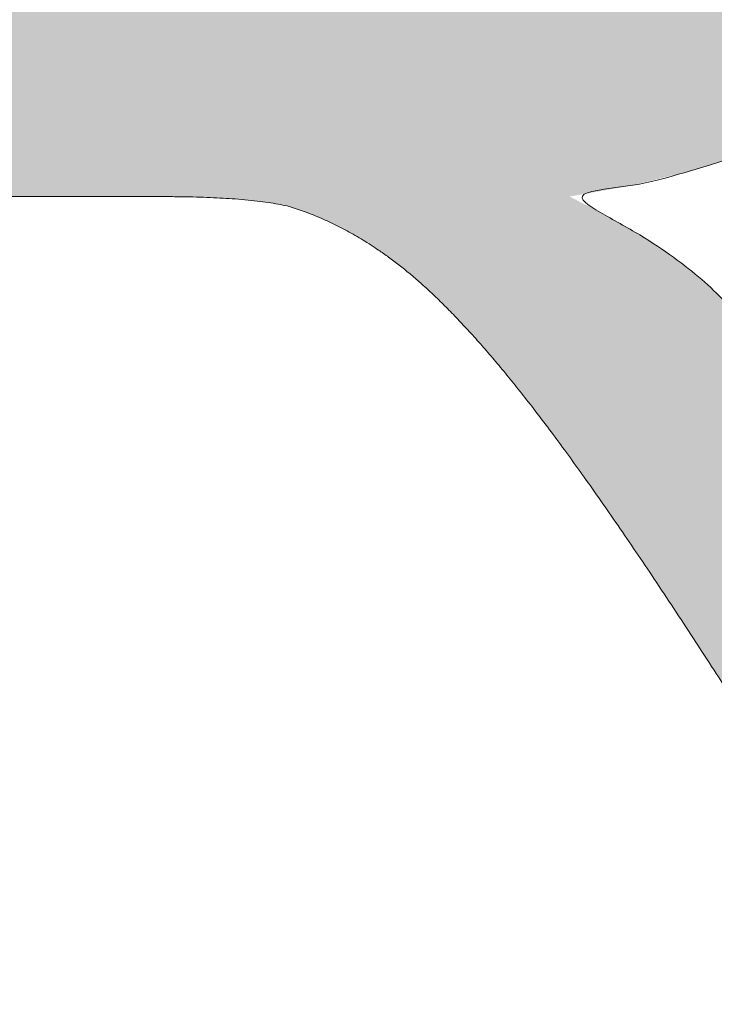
# Model space of a CAD drawing. Header units: inches. Extents: x -490 to -273, y -225 to 16.
# Tile 12 of 67: x -421.926 to -420.954, y 5.366 to 6.745. Entities that reach past the tile are written whole.
import ezdxf

# ---------------------------------------------------------------- set-up
doc = ezdxf.new("R2010")
doc.units = ezdxf.units.IN
doc.header["$LTSCALE"] = 32
doc.header["$MEASUREMENT"] = 0
doc.linetypes.add('Dash Style-1', pattern=[0.083328, 0.041656, -0.041672])
for name, color, linetype, lineweight in [('Black', 7, 'Continuous', 18), ('DashLine', 7, 'Dash Style-1', 13), ('DashLineFill', 7, 'Dash Style-1', 13), ('Drawing', 7, 'Continuous', 18), ('Metal-DeskStructure', 7, 'Continuous', 13), ('None', 7, 'Continuous', 18), ('SolidLine', 7, 'Continuous', 15), ('Wood_1-H', 7, 'Continuous', 13)]:
    doc.layers.add(name, color=color, linetype=linetype, lineweight=lineweight)
pattern_1 = [(45, (0, 0), (-1.61301565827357, 1.935715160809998), []), (45, (-1.0608, 1.0608), (-0.4723460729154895, 0.4167612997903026), [])]

# ---------------------------------------------------------------- blocks, each defined once
blk = doc.blocks.new('1BRPFY-Leg_Plate (2D)')
at = {"layer": 'DashLineFill', "linetype": 'Continuous', "lineweight": 13}
h = blk.add_hatch(dxfattribs=at)
h.set_pattern_fill('Steel', color=253, style=0, pattern_type=2)
h.set_pattern_definition(pattern_1)
edge = h.paths.add_edge_path()
edge.add_arc((-1.704724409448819, -1.704724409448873), 0.125984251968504, 179.9999999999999, 269.9999999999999)
edge.add_line((-1.704724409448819, -1.830708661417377), (1.704724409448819, -1.830708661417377))
edge.add_arc((1.704724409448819, -1.704724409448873), 0.125984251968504, 270.0000000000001, 360.0000000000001)
edge.add_line((1.830708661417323, -1.704724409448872), (1.830708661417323, 1.704724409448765))
edge.add_arc((1.704724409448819, 1.704724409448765), 0.1259842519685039, 0, 90)
edge.add_line((1.704724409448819, 1.830708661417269), (-1.704724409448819, 1.830708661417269))
edge.add_arc((-1.704724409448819, 1.704724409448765), 0.1259842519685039, 90, 180)
edge.add_line((-1.830708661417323, 1.704724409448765), (-1.830708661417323, -1.704724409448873))
at = {"layer": 'SolidLine', "flags": 128}
blk.add_lwpolyline([(-0.7086614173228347, -0.5019685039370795), (-0.6884019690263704, -0.5029637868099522), (-0.668337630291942, -0.5059400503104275), (-0.6486616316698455, -0.5108686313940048), (-0.6295634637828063, -0.5177020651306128), (-0.6112270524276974, -0.5263745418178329), (-0.5938289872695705, -0.5368025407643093), (-0.5775368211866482, -0.5488856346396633), (-0.5625074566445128, -0.5625074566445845), (-0.5488856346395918, -0.5775368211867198), (-0.5368025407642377, -0.5938289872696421), (-0.5263745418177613, -0.611227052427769), (-0.5177020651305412, -0.6295634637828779), (-0.5108686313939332, -0.6486616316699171), (-0.5059400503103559, -0.6683376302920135), (-0.5029637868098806, -0.688401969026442), (-0.5019685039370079, -0.7086614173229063), (-0.5029637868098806, -0.7289208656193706), (-0.5059400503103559, -0.748985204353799), (-0.5108686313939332, -0.7686612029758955), (-0.5177020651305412, -0.7877593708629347), (-0.5263745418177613, -0.8060957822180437), (-0.5368025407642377, -0.8234938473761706), (-0.5488856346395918, -0.8397860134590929), (-0.5625074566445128, -0.8548153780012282), (-0.5775368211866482, -0.8684372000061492), (-0.5938289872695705, -0.8805202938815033), (-0.6112270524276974, -0.8909482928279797), (-0.6295634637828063, -0.8996207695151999), (-0.6486616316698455, -0.9064542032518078), (-0.668337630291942, -0.9113827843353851), (-0.6884019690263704, -0.9143590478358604), (-0.7086614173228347, -0.9153543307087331), (-0.728920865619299, -0.9143590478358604), (-0.7489852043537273, -0.9113827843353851), (-0.7686612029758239, -0.9064542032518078), (-0.7877593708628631, -0.8996207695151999), (-0.8060957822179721, -0.8909482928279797), (-0.823493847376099, -0.8805202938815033), (-0.8397860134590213, -0.8684372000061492), (-0.8548153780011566, -0.8548153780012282), (-0.8684372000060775, -0.8397860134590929), (-0.8805202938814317, -0.8234938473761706), (-0.8909482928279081, -0.8060957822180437), (-0.8996207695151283, -0.7877593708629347), (-0.9064542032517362, -0.7686612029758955), (-0.9113827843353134, -0.748985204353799), (-0.9143590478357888, -0.7289208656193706), (-0.9153543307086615, -0.7086614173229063), (-0.9143590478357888, -0.688401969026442), (-0.9113827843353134, -0.6683376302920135), (-0.9064542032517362, -0.6486616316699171), (-0.8996207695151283, -0.6295634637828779), (-0.8909482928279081, -0.611227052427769), (-0.8805202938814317, -0.5938289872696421), (-0.8684372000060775, -0.5775368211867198), (-0.8548153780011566, -0.5625074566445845), (-0.8397860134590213, -0.5488856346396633), (-0.823493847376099, -0.5368025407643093), (-0.8060957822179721, -0.5263745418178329), (-0.7877593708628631, -0.5177020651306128), (-0.7686612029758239, -0.5108686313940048), (-0.7489852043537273, -0.5059400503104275), (-0.728920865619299, -0.5029637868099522)], close=True, dxfattribs=at)
blk.add_lwpolyline([(-1.437843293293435, -1.311018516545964), (-1.440167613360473, -1.295349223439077), (-1.440944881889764, -1.279527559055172), (-1.440167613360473, -1.263705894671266), (-1.437843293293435, -1.24803660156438), (-1.433994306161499, -1.232670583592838), (-1.428657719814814, -1.217755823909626), (-1.421884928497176, -1.203435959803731), (-1.413741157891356, -1.189848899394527), (-1.404304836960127, -1.177125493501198), (-1.393666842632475, -1.165388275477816), (-1.381929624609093, -1.154750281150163), (-1.369206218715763, -1.145313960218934), (-1.355619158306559, -1.137170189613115), (-1.341299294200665, -1.130397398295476), (-1.326384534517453, -1.125060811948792), (-1.311018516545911, -1.121211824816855), (-1.295349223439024, -1.118887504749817), (-1.279527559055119, -1.118110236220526), (-1.263705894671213, -1.118887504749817), (-1.248036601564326, -1.121211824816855), (-1.232670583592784, -1.125060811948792), (-1.217755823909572, -1.130397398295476), (-1.203435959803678, -1.137170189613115), (-1.189848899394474, -1.145313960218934), (-1.177125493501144, -1.154750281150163), (-1.165388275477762, -1.165388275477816), (-1.15475028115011, -1.177125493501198), (-1.145313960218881, -1.189848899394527), (-1.137170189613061, -1.203435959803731), (-1.130397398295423, -1.217755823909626), (-1.125060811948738, -1.232670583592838), (-1.121211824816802, -1.24803660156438), (-1.118887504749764, -1.263705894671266), (-1.118110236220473, -1.279527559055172), (-1.118887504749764, -1.295349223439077), (-1.121211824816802, -1.311018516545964)], dxfattribs=at)
blk = doc.blocks.new('1BRPX8-Util_Bkt_Lg-F (2D)')
at = {"layer": 'DashLineFill', "linetype": 'Continuous', "lineweight": 13}
h = blk.add_hatch(dxfattribs=at)
h.set_pattern_fill('Steel', color=253, style=0, pattern_type=2)
h.set_pattern_definition(pattern_1)
edge = h.paths.add_edge_path()
edge.add_line((-4.468503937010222, 7.405511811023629), (-3.129921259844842, 7.405511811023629))
edge.add_line((-3.129921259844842, 7.405511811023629), (-3.129921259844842, -2.011811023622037))
edge.add_line((-3.129921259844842, -2.011811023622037), (-4.468503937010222, -2.011811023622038))
edge.add_line((-4.468503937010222, -2.011811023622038), (-4.468503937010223, -2.145669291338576))
edge.add_line((-4.468503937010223, -2.145669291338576), (-2.421259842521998, -2.145669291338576))
edge.add_line((-2.421259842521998, -2.145669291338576), (-2.421259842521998, -2.523622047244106))
edge.add_arc((-2.303149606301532, -2.523622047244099), 0.1181102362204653, 180.0000000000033, 270.0000000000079)
edge.add_line((-2.303149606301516, -2.641732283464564), (2.303149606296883, -2.641732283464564))
edge.add_arc((2.303149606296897, -2.523622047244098), 0.1181102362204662, 269.9999999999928, 359.9999999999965)
edge.add_line((2.421259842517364, -2.523622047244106), (2.421259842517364, -2.145669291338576))
edge.add_line((2.421259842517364, -2.145669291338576), (4.46850393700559, -2.145669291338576))
edge.add_line((4.46850393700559, -2.145669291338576), (4.46850393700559, -2.011811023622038))
edge.add_line((4.46850393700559, -2.011811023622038), (3.129921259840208, -2.011811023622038))
edge.add_line((3.129921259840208, -2.011811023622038), (3.129921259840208, 7.405511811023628))
edge.add_line((3.129921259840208, 7.405511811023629), (4.46850393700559, 7.405511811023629))
edge.add_line((4.46850393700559, 7.405511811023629), (4.46850393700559, 7.539370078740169))
edge.add_line((4.46850393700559, 7.539370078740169), (2.421259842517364, 7.539370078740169))
edge.add_line((2.421259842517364, 7.539370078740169), (2.421259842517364, 7.917322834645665))
edge.add_arc((2.30314960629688, 7.917322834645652), 0.1181102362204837, 6.452788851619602e-12, 89.99999999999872)
edge.add_line((2.303149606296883, 8.035433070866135), (-2.303149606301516, 8.035433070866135))
edge.add_arc((-2.303149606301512, 7.91732283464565), 0.1181102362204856, 90.00000000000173, 179.9999999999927)
edge.add_line((-2.421259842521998, 7.917322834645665), (-2.421259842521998, 7.539370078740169))
edge.add_line((-2.421259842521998, 7.539370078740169), (-4.468503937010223, 7.539370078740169))
edge.add_line((-4.468503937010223, 7.539370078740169), (-4.468503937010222, 7.405511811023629))
at = {"layer": 'SolidLine', "flags": 128}
for points in [[(-0.4571237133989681, -1.089051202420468), (-0.4952337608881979, -1.111893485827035), (-0.5353992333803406, -1.13089033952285), (-0.5772333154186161, -1.145858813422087), (-0.6203331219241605, -1.156654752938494), (-0.6642835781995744, -1.163174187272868), (-0.7086614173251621, -1.165354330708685), (-0.7530392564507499, -1.163174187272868), (-0.7969897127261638, -1.156654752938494), (-0.840089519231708, -1.145858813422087), (-0.8819236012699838, -1.13089033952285), (-0.9220890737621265, -1.111893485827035), (-0.9601991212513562, -1.089051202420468), (-0.9958867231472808, -1.062583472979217), (-1.028808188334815, -1.032745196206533), (-1.058646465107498, -0.999823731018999), (-1.08511419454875, -0.9641361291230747), (-1.107956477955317, -0.9260260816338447), (-1.126953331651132, -0.8858606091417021), (-1.141921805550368, -0.8440265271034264), (-1.152717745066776, -0.8009267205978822), (-1.15923717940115, -0.7569762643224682), (-1.161417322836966, -0.7125984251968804), (-1.15923717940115, -0.6682205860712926), (-1.152717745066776, -0.6242701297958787), (-1.141921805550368, -0.5811703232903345), (-1.126953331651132, -0.5393362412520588), (-1.107956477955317, -0.4991707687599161), (-1.08511419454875, -0.4610607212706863), (-1.058646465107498, -0.4253731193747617), (-1.028808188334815, -0.3924516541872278), (-0.9958867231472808, -0.362613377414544), (-0.9601991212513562, -0.3361456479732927), (-0.9220890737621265, -0.3133033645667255), (-0.8819236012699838, -0.2943065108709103), (-0.840089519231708, -0.2793380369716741), (-0.7969897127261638, -0.2685420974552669), (-0.7530392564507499, -0.2620226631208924), (-0.7086614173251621, -0.2598425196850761), (-0.6642835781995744, -0.2620226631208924), (-0.6203331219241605, -0.2685420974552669), (-0.5772333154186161, -0.2793380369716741), (-0.5353992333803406, -0.2943065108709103), (-0.4952337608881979, -0.3133033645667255), (-0.4571237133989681, -0.3361456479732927)], [(-1.405558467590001, -1.308533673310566), (-1.407408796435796, -1.29605976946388), (-1.408027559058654, -1.283464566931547), (-1.407408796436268, -1.270869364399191), (-1.405558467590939, -1.258395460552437), (-1.402494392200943, -1.246162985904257), (-1.398246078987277, -1.234289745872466), (-1.392854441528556, -1.222890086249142), (-1.386371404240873, -1.212073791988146), (-1.3788594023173, -1.201945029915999), (-1.370390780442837, -1.1926013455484), (-1.361047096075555, -1.184132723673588), (-1.350918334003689, -1.176620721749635), (-1.340102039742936, -1.170137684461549), (-1.328702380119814, -1.1647460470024), (-1.316829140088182, -1.160497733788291), (-1.304596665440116, -1.157433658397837), (-1.292122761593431, -1.155583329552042), (-1.279527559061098, -1.154964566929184), (-1.266932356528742, -1.155583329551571), (-1.254458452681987, -1.157433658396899), (-1.242225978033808, -1.160497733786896), (-1.230352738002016, -1.164746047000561), (-1.218953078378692, -1.170137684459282), (-1.208136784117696, -1.176620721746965), (-1.198008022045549, -1.184132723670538), (-1.188664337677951, -1.192601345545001), (-1.180195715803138, -1.201945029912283), (-1.172683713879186, -1.212073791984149), (-1.166200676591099, -1.222890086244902), (-1.160809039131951, -1.234289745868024), (-1.156560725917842, -1.246162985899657), (-1.153496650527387, -1.258395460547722), (-1.151646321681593, -1.270869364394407), (-1.151027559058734, -1.28346456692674), (-1.151646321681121, -1.296059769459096), (-1.15349665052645, -1.308533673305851)]]:
    blk.add_lwpolyline(points, dxfattribs=at)
blk = doc.blocks.new('Slate-LegBrace (2D)')
at = {"layer": 'DashLineFill', "linetype": 'Continuous', "lineweight": 13}
h = blk.add_hatch(dxfattribs=at)
h.set_pattern_fill('Steel', color=253, style=0, pattern_type=2)
h.set_pattern_definition(pattern_1)
edge = h.paths.add_edge_path()
edge.add_line((-2.199587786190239, -0.1351515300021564), (-1.374775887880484, -0.1351515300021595))
edge.add_arc((3.636636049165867e-15, -0.01355418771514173), 1.380142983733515, 185.0545920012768, 354.9454079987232)
edge.add_line((1.374775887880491, -0.13515153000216), (2.199718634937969, -0.1351515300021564))
edge.add_arc((6.54243738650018e-05, -0.01705725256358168), 2.202821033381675, 183.0731271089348, 356.92687289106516, ccw=False)
h = blk.add_hatch(dxfattribs=at)
h.set_pattern_fill('Steel', color=253, style=0, pattern_type=2)
h.set_pattern_definition(pattern_1)
edge = h.paths.add_edge_path()
edge.add_line((2.191696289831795, -0.2375138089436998), (1.463739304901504, -0.2375137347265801))
edge.add_arc((-6.542437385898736e-05, -0.01704129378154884), 1.480314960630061, 188.5652811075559, 351.4347188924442, ccw=False)
edge.add_line((-1.463870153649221, -0.2375137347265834), (-2.191827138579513, -0.2375138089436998))
edge.add_line((-2.191827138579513, -0.2375138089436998), (-2.199718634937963, -0.1351515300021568))
edge.add_line((-2.199718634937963, -0.1351515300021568), (-1.374775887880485, -0.1351515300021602))
edge.add_arc((2.937282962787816e-15, -0.01355418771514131), 1.380142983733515, 185.0545920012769, 354.9454079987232)
edge.add_line((1.37477588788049, -0.1351515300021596), (2.199587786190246, -0.1351515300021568))
edge.add_line((2.199587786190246, -0.1351515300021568), (2.191696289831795, -0.2375138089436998))
at = {"layer": 'DashLineFill', "flags": 128}
for points in [[(2.191696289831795, -0.2375138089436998), (1.463739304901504, -0.2375137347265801, -0.860662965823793), (-1.463870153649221, -0.2375137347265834), (-2.191827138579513, -0.2375138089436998), (-2.199718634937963, -0.1351515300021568), (-1.374775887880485, -0.1351515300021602, 0.9154551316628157), (1.37477588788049, -0.1351515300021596), (2.199587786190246, -0.1351515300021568)], [(-2.199587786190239, -0.1351515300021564), (-1.374775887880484, -0.1351515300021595, 0.9154551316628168), (1.374775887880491, -0.13515153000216), (2.199718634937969, -0.1351515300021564, -0.9477524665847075)]]:
    blk.add_lwpolyline(points, format="xyb", close=True, dxfattribs=at)
blk = doc.blocks.new('TLLegSleeve (2D)')
at = {"layer": 'DashLineFill', "linetype": 'Continuous', "lineweight": 13}
h = blk.add_hatch(dxfattribs=at)
h.set_pattern_fill('Steel', color=253, style=0, pattern_type=2)
h.set_pattern_definition(pattern_1)
edge = h.paths.add_edge_path()
edge.add_line((1.08267716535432, 1.402343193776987), (1.08267716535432, 2.913385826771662))
edge.add_arc((-1.707523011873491e-13, 2.913385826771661), 1.08267716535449, 4.479377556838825e-14, 180)
edge.add_line((-1.082677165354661, 2.913385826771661), (-1.08267716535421, 1.402343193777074))
edge.add_arc((-1.332267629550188e-15, 2.886579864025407e-15), 1.771653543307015, 127.6698869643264, 412.330113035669)
edge.add_line((1.08267716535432, 1.402343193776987), (1.08267716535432, 1.402343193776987))
edge = h.paths.add_edge_path()
edge.add_arc((1.665334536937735e-15, 2.91338582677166), 0.7480314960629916, 180, 360)
edge.add_arc((1.665334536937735e-15, 2.91338582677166), 0.7480314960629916, 9.54166404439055e-15, 180)
edge.add_line((-0.7480314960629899, 2.91338582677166), (-0.7480314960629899, 2.91338582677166))
edge = h.paths.add_edge_path()
edge.add_arc((-1.723066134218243e-13, 5.70119602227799e-16), 1.437007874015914, 180, 360)
edge.add_arc((-1.723066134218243e-13, 9.149983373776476e-17), 1.437007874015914, 9.541664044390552e-15, 180)
edge.add_line((-1.437007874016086, 3.308097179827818e-16), (-1.437007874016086, 3.308097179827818e-16))
at = {"layer": 'DashLine', "color": 8, "flags": 128}
blk.add_lwpolyline([(1.653543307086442, 1.118599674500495e-14), (1.645581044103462, -0.1620755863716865), (1.621770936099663, -0.3225902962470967), (1.582342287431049, -0.4799982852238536), (1.527674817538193, -0.6327836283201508), (1.45829500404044, -0.7794749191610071), (1.374871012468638, -0.9186594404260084), (1.278206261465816, -1.048996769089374), (1.169231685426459, -1.169231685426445), (1.048996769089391, -1.278206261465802), (0.918659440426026, -1.374871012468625), (0.7794749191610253, -1.458295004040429), (0.6327836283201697, -1.527674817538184), (0.4799982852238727, -1.582342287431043), (0.3225902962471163, -1.621770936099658), (0.1620755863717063, -1.645581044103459), (8.723964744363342e-15, -1.653543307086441), (-0.162075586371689, -1.645581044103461), (-0.3225902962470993, -1.621770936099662), (-0.4799982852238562, -1.582342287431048), (-0.6327836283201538, -1.527674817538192), (-0.7794749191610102, -1.458295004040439), (-0.9186594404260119, -1.374871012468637), (-1.048996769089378, -1.278206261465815), (-1.169231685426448, -1.169231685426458), (-1.278206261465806, -1.048996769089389), (-1.374871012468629, -0.9186594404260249), (-1.458295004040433, -0.7794749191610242), (-1.527674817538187, -0.6327836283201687), (-1.582342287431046, -0.4799982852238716), (-1.621770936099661, -0.3225902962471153), (-1.645581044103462, -0.1620755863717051), (-1.653543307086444, -7.741682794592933e-15), (-1.645581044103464, 0.1620755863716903), (-1.621770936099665, 0.3225902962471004), (-1.582342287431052, 0.4799982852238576), (-1.527674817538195, 0.6327836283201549), (-1.458295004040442, 0.7794749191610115), (-1.37487101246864, 0.918659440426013), (-1.278206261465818, 1.048996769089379), (-1.169231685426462, 1.169231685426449), (-1.048996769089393, 1.278206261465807), (-0.9186594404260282, 1.37487101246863), (-0.7794749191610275, 1.458295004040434), (-0.6327836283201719, 1.527674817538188), (-0.479998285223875, 1.582342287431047), (-0.3225902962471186, 1.621770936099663), (-0.1620755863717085, 1.645581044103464), (-1.096189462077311e-14, 1.653543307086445), (0.1620755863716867, 1.645581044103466), (0.3225902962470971, 1.621770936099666), (0.479998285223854, 1.582342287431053), (0.6327836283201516, 1.527674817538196), (0.7794749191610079, 1.458295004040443), (0.9186594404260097, 1.374871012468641), (1.048996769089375, 1.278206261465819), (1.169231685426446, 1.169231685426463), (1.278206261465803, 1.048996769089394), (1.374871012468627, 0.9186594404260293), (1.458295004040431, 0.7794749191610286), (1.527674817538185, 0.6327836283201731), (1.582342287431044, 0.4799982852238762), (1.621770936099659, 0.3225902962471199), (1.64558104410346, 0.1620755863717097)], close=True, dxfattribs=at)
at = {"layer": 'DashLineFill', "flags": 128}
for points in [[(1.08267716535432, 1.402343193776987), (1.08267716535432, 2.913385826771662, 0.9999999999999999), (-1.082677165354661, 2.913385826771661), (-1.08267716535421, 1.402343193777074, 2.931618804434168), (1.08267716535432, 1.402343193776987)], [(-1.437007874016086, 3.308097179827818e-16, 0.9999999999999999), (1.437007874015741, 3.308097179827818e-16, 0.9999999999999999), (-1.437007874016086, 3.308097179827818e-16)]]:
    blk.add_lwpolyline(points, format="xyb", close=True, dxfattribs=at)
blk = doc.blocks.new('Group-12')
at = {"layer": 'SolidLine', "flags": 128}
blk.add_lwpolyline([(7.303149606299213, -8.30708661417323, -0.414213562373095), (9.015748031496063, -6.594488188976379, -0.414213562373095), (10.72834645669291, -8.30708661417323, -0.414213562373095), (9.015748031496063, -10.01968503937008, -0.414213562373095)], format="xyb", close=True, dxfattribs=at)
at = {"layer": 'Wood_1-H', "color": 7}
for name in ['1BRPX8-Util_Bkt_Lg-F (2D)', 'TLLegSleeve (2D)', 'Slate-LegBrace (2D)', '1BRPFY-Leg_Plate (2D)']:
    blk.add_blockref(name, (9.015748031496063, -8.30708661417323), dxfattribs=at)
blk = doc.blocks.new('Group-13')
at = {"layer": 'None'}
blk.add_blockref('Group-12', (0, 0), dxfattribs=at)
blk = doc.blocks.new('SL Utility Cabinet (2D)')
at = {"layer": 'None'}
blk.add_blockref('Group-13', (0, 0), dxfattribs=at)
at = {"layer": 'Drawing', "color": 0, "flags": 1}
for tag in ['Tag', 'Catalog', 'Option1', 'Option2', 'Option3', 'Option4', 'Option5', 'Option6', 'Option7', 'Option8', 'Option9', 'Option10', 'Option11', 'Option12', 'Custom', 'FinishGroup', 'Discount', 'Item2', 'Item3', 'Item6', 'Item9', 'Item10', 'Item12', 'Item13', 'Item16', 'Item19', 'Item20', 'Item21', 'Item22', 'Item23', 'Item24', 'Item25', 'Item8', 'Item18', 'Item1', 'Item4', 'Item5', 'Item7', 'Item11', 'Item14', 'Item15', 'Item17']:
    blk.add_attdef(tag, (-70.02492789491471, 10.90788591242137), '', height=0.007086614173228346, dxfattribs=at)
blk = doc.blocks.new('Group-29')
at = {"layer": 'Metal-DeskStructure', "color": 7}
blk.add_open_spline([(-0.5629921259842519, -0.4031061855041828), (-0.5629921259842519, -0.4084102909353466), (-0.5669586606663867, -0.4163664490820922), (-0.5762169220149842, -0.4216705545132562), (-0.5934108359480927, -0.424322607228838), (-0.6185404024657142, -0.424322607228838), (-0.6344117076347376, -0.4203445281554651), (-0.6436699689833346, -0.4163664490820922), (-0.6476377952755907, -0.4070842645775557), (-0.6476377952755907, -0.2008904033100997), (-0.6476377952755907, -6.474738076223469e-07), (-0.8592519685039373, -6.474738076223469e-07), (-1.070866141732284, -6.474738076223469e-07), (-1.070866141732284, -0.2008904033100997), (-1.070866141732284, -0.4070842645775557), (-1.074832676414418, -0.4163664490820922), (-1.084090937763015, -0.4203445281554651), (-1.101284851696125, -0.424322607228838), (-1.12509180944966, -0.424322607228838), (-1.142285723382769, -0.4216705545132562), (-1.151543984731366, -0.4163664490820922), (-1.155511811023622, -0.4084102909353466), (-1.155511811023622, 0), (-1.155511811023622, 0.4084102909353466), (-1.151543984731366, 0.4163664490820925), (-1.142285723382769, 0.4216705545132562), (-1.12509180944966, 0.424321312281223), (-1.101284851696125, 0.424321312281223), (-1.084090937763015, 0.4216705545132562), (-1.074832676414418, 0.4163664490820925), (-1.070866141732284, 0.4097363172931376), (-1.070866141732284, 0.2446479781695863), (-1.070866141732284, 0.08486374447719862), (-0.8592519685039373, 0.08486374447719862), (-0.6476377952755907, 0.08486374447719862), (-0.6476377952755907, 0.2446479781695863), (-0.6476377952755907, 0.4097363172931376), (-0.6436699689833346, 0.4163664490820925), (-0.6344117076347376, 0.4216705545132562), (-0.6185404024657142, 0.424321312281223), (-0.5934108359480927, 0.424321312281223), (-0.5762169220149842, 0.4216705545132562), (-0.5669586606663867, 0.4163664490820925), (-0.5629921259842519, 0.4084102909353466), (-0.5629921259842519, 0), (-0.5629921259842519, -0.4031061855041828)], degree=2, knots=[0, 0, 0, 0.00229950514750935, 0.004599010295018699, 0.006898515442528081, 0.009198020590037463, 0.01175302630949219, 0.01430803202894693, 0.01686303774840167, 0.01941804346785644, 0.1161873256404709, 0.1161873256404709, 0.218122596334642, 0.218122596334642, 0.3148918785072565, 0.3174468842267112, 0.320001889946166, 0.3225568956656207, 0.3251119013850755, 0.3276669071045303, 0.3302219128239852, 0.3327769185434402, 0.3353319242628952, 0.5295095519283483, 0.5320645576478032, 0.5346195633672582, 0.537174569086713, 0.5397295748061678, 0.5422845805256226, 0.5448395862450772, 0.5473945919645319, 0.5499495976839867, 0.6269182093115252, 0.6269182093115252, 0.7288534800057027, 0.7288534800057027, 0.8058220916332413, 0.808377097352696, 0.8109321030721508, 0.8134871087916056, 0.8160421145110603, 0.8183416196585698, 0.8206411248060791, 0.8229406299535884, 0.8252401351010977, 1, 1, 1], dxfattribs=at)
blk = doc.blocks.new('TL14_lower_leg (2D)')
at = {"layer": 'DashLine', "flags": 128}
for points in [[(-1.777195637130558e-14, 1.377952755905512), (0.1350629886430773, 1.371317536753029), (0.2688252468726, 1.351475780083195), (0.3999985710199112, 1.318618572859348), (0.5273196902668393, 1.27306234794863), (0.649562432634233, 1.215245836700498), (0.7655495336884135, 1.14572584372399), (0.8741639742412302, 1.065171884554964), (0.9743597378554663, 0.9743597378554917), (1.065171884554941, 0.8741639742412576), (1.14572584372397, 0.7655495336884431), (1.215245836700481, 0.6495624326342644), (1.273062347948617, 0.5273196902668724), (1.318618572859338, 0.3999985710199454), (1.351475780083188, 0.2688252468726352), (1.371317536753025, 0.1350629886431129), (1.377952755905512, 1.783045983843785e-14), (1.371317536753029, -0.1350629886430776), (1.351475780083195, -0.2688252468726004), (1.318618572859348, -0.3999985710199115), (1.27306234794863, -0.5273196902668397), (1.215245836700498, -0.6495624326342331), (1.145725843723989, -0.7655495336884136), (1.065171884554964, -0.8741639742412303), (0.9743597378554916, -0.9743597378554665), (0.8741639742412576, -1.065171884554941), (0.7655495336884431, -1.14572584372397), (0.6495624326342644, -1.215245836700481), (0.5273196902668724, -1.273062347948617), (0.3999985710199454, -1.318618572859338), (0.2688252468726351, -1.351475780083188), (0.135062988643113, -1.371317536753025), (1.777195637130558e-14, -1.377952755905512), (-0.1350629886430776, -1.371317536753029), (-0.2688252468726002, -1.351475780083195), (-0.3999985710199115, -1.318618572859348), (-0.5273196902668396, -1.27306234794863), (-0.6495624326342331, -1.215245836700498), (-0.7655495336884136, -1.14572584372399), (-0.8741639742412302, -1.065171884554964), (-0.9743597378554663, -0.9743597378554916), (-1.065171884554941, -0.8741639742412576), (-1.14572584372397, -0.7655495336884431), (-1.215245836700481, -0.6495624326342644), (-1.273062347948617, -0.5273196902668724), (-1.318618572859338, -0.3999985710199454), (-1.351475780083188, -0.2688252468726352), (-1.371317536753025, -0.1350629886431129), (-1.377952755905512, -1.783045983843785e-14), (-1.371317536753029, 0.1350629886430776), (-1.351475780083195, 0.2688252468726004), (-1.318618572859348, 0.3999985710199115), (-1.27306234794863, 0.5273196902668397), (-1.215245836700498, 0.6495624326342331), (-1.145725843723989, 0.7655495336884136), (-1.065171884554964, 0.8741639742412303), (-0.9743597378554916, 0.9743597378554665), (-0.8741639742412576, 1.065171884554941), (-0.7655495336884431, 1.14572584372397), (-0.6495624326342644, 1.215245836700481), (-0.5273196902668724, 1.273062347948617), (-0.3999985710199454, 1.318618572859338), (-0.2688252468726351, 1.351475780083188), (-0.135062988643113, 1.371317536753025)], [(-0.7086614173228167, -0.547244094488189), (-0.6928397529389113, -0.54802136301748), (-0.6771704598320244, -0.5503456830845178), (-0.6618044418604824, -0.5541946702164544), (-0.6468896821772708, -0.5595312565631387), (-0.6325698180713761, -0.5663040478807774), (-0.6189827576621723, -0.574447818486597), (-0.6062593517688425, -0.5838841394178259), (-0.5945221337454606, -0.5945221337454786), (-0.583884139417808, -0.6062593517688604), (-0.5744478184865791, -0.6189827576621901), (-0.5663040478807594, -0.632569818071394), (-0.5595312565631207, -0.6468896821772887), (-0.5541946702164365, -0.6618044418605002), (-0.5503456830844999, -0.6771704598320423), (-0.5480213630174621, -0.6928397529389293), (-0.547244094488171, -0.7086614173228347), (-0.5480213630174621, -0.72448308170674), (-0.5503456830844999, -0.7401523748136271), (-0.5541946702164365, -0.7555183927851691), (-0.5595312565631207, -0.7704331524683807), (-0.5663040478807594, -0.7847530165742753), (-0.5744478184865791, -0.7983400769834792), (-0.583884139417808, -0.811063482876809), (-0.5945221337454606, -0.8228007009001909), (-0.6062593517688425, -0.8334386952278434), (-0.6189827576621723, -0.8428750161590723), (-0.6325698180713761, -0.8510187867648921), (-0.6468896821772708, -0.8577915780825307), (-0.6618044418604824, -0.8631281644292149), (-0.6771704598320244, -0.8669771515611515), (-0.6928397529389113, -0.8693014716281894), (-0.7086614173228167, -0.8700787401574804), (-0.7244830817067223, -0.8693014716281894), (-0.7401523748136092, -0.8669771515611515), (-0.7555183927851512, -0.8631281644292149), (-0.7704331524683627, -0.8577915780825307), (-0.7847530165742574, -0.8510187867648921), (-0.7983400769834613, -0.8428750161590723), (-0.8110634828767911, -0.8334386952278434), (-0.822800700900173, -0.8228007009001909), (-0.8334386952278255, -0.811063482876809), (-0.8428750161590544, -0.7983400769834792), (-0.8510187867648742, -0.7847530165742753), (-0.8577915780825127, -0.7704331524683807), (-0.863128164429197, -0.7555183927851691), (-0.8669771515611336, -0.7401523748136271), (-0.8693014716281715, -0.72448308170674), (-0.8700787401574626, -0.7086614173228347), (-0.8693014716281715, -0.6928397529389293), (-0.8669771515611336, -0.6771704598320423), (-0.863128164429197, -0.6618044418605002), (-0.8577915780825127, -0.6468896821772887), (-0.8510187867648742, -0.632569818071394), (-0.8428750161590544, -0.6189827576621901), (-0.8334386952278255, -0.6062593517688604), (-0.822800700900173, -0.5945221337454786), (-0.8110634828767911, -0.5838841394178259), (-0.7983400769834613, -0.574447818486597), (-0.7847530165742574, -0.5663040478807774), (-0.7704331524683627, -0.5595312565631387), (-0.7555183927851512, -0.5541946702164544), (-0.7401523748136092, -0.5503456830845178), (-0.7244830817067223, -0.54802136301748)]]:
    blk.add_lwpolyline(points, close=True, dxfattribs=at)
at = {"layer": 'Metal-DeskStructure', "color": 7}
blk.add_blockref('Group-29', (0, 0), dxfattribs=at)
blk = doc.blocks.new('Group-31')
at = {"layer": 'DashLineFill', "linetype": 'Continuous', "lineweight": 13}
h = blk.add_hatch(dxfattribs=at)
h.set_pattern_fill('Steel', color=253, style=0, pattern_type=2)
h.set_pattern_definition(pattern_1)
h.paths.add_polyline_path([(-2.066929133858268, 1.397637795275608), (2.066929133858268, 1.397637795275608), (2.066929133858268, 0.1377952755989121), (2.106299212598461, 0.1377952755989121), (2.106299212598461, -0.1377952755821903), (2.066929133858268, -0.1377952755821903), (2.066929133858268, -5.275590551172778), (2.106299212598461, -5.275590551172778), (2.106299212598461, -5.55118110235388), (2.066929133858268, -5.55118110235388), (2.066929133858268, -5.82677165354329), (-2.066929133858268, -5.82677165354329), (-2.066929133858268, -5.55118110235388), (-2.106299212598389, -5.55118110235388), (-2.106299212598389, -5.275590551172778), (-2.066929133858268, -5.275590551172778), (-2.066929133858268, -0.1377952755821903), (-2.106299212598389, -0.1377952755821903), (-2.106299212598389, 0.1377952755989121), (-2.066929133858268, 0.1377952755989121)])
blk = doc.blocks.new('TL14_upper_leg (2D)')
at = {"layer": 'DashLine', "flags": 128}
blk.add_lwpolyline([(0, 1.22047244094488), (0.1196272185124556, 1.214595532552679), (0.2381023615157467, 1.197021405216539), (0.3542844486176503, 1.167919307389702), (0.4670545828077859, 1.127569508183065), (0.5753267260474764, 1.076360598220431), (0.6780581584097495, 1.01478574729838), (0.7742595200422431, 0.9434379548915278), (0.8630043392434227, 0.8630043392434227), (0.9434379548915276, 0.7742595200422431), (1.01478574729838, 0.6780581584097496), (1.076360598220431, 0.5753267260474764), (1.127569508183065, 0.467054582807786), (1.167919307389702, 0.3542844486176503), (1.197021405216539, 0.2381023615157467), (1.214595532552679, 0.1196272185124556), (1.22047244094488, 7.47323834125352e-17), (1.214595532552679, -0.1196272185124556), (1.197021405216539, -0.2381023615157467), (1.167919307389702, -0.3542844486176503), (1.127569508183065, -0.467054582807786), (1.076360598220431, -0.5753267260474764), (1.01478574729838, -0.6780581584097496), (0.9434379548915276, -0.7742595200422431), (0.8630043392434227, -0.8630043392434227), (0.7742595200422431, -0.9434379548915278), (0.6780581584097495, -1.01478574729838), (0.5753267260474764, -1.076360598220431), (0.4670545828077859, -1.127569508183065), (0.3542844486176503, -1.167919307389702), (0.2381023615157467, -1.197021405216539), (0.1196272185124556, -1.214595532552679), (0, -1.22047244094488), (-0.1196272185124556, -1.214595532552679), (-0.2381023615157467, -1.197021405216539), (-0.3542844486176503, -1.167919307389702), (-0.4670545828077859, -1.127569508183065), (-0.5753267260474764, -1.076360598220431), (-0.6780581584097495, -1.01478574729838), (-0.7742595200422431, -0.9434379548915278), (-0.8630043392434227, -0.8630043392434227), (-0.9434379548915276, -0.7742595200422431), (-1.01478574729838, -0.6780581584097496), (-1.076360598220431, -0.5753267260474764), (-1.127569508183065, -0.467054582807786), (-1.167919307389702, -0.3542844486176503), (-1.197021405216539, -0.2381023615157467), (-1.214595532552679, -0.1196272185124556), (-1.22047244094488, 7.47323834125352e-17), (-1.214595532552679, 0.1196272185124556), (-1.197021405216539, 0.2381023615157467), (-1.167919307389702, 0.3542844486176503), (-1.127569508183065, 0.467054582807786), (-1.076360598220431, 0.5753267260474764), (-1.01478574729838, 0.6780581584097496), (-0.9434379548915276, 0.7742595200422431), (-0.8630043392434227, 0.8630043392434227), (-0.7742595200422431, 0.9434379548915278), (-0.6780581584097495, 1.01478574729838), (-0.5753267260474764, 1.076360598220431), (-0.4670545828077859, 1.127569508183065), (-0.3542844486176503, 1.167919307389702), (-0.2381023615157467, 1.197021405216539), (-0.1196272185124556, 1.214595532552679)], close=True, dxfattribs=at)
at = {"layer": 'DashLine', "color": 7}
blk.add_blockref('Group-31', (0, 0), dxfattribs=at)
blk = doc.blocks.new('1BRPT9-Bracket (2D)')
at = {"layer": 'DashLineFill', "linetype": 'Continuous', "lineweight": 13}
h = blk.add_hatch(dxfattribs=at)
h.set_pattern_fill('Steel', color=253, style=0, pattern_type=2)
h.set_pattern_definition(pattern_1)
edge = h.paths.add_edge_path()
edge.add_arc((1.677931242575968, -8.488188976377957), 0.2519685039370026, 269.999999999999, 360.0000000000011)
edge.add_line((1.929899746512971, -8.488188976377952), (1.929899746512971, -7.480314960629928))
edge.add_line((1.929899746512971, -7.480314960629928), (2.323600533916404, -7.480314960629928))
edge.add_line((2.323600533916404, -7.480314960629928), (2.323600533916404, 7.461135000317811))
edge.add_line((2.323600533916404, 7.461135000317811), (1.929899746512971, 7.480314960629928))
edge.add_line((1.929899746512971, 7.480314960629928), (1.929899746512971, 8.488188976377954))
edge.add_arc((1.677931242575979, 8.488188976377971), 0.2519685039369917, 359.999999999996, 450.0000000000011)
edge.add_line((1.677931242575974, 8.740157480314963), (-2.32206875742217, 8.740157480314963))
edge.add_line((-2.32206875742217, 8.740157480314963), (-2.32206875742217, -8.74015748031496))
edge.add_line((-2.32206875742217, -8.74015748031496), (1.677931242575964, -8.74015748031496))
h = blk.add_hatch(dxfattribs=at)
h.set_pattern_fill('Steel', color=253, style=0, pattern_type=2)
h.set_pattern_definition(pattern_1)
h.paths.add_polyline_path([(-1.337816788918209, 3.001968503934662), (-1.329134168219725, 3.001541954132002), (-1.320535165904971, 3.000266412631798), (-1.31210259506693, 2.99815416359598), (-1.303917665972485, 2.995225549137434), (-1.296059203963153, 2.991508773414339), (-1.288602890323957, 2.987039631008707), (-1.281620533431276, 2.981861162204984), (-1.275179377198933, 2.97602323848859), (-1.269341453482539, 2.969582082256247), (-1.264162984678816, 2.962599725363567), (-1.259693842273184, 2.955143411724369), (-1.255977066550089, 2.947284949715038), (-1.253048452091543, 2.939100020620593), (-1.250936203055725, 2.930667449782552), (-1.249660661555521, 2.922068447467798), (-1.249234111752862, 2.913385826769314), (-1.249660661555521, 2.90470320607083), (-1.250936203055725, 2.896104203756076), (-1.253048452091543, 2.887671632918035), (-1.255977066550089, 2.87948670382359), (-1.259693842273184, 2.871628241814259), (-1.264162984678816, 2.864171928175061), (-1.269341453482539, 2.857189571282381), (-1.275179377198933, 2.850748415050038), (-1.281620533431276, 2.844910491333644), (-1.288602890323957, 2.839732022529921), (-1.296059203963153, 2.835262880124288), (-1.303917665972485, 2.831546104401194), (-1.31210259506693, 2.828617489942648), (-1.320535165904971, 2.82650524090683), (-1.329134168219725, 2.825229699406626), (-1.337816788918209, 2.824803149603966), (-1.346499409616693, 2.825229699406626), (-1.355098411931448, 2.82650524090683), (-1.363530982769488, 2.828617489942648), (-1.371715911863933, 2.831546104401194), (-1.379574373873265, 2.835262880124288), (-1.387030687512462, 2.839732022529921), (-1.394013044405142, 2.844910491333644), (-1.400454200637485, 2.850748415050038), (-1.40629212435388, 2.857189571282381), (-1.411470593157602, 2.864171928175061), (-1.415939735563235, 2.871628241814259), (-1.419656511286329, 2.87948670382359), (-1.422585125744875, 2.887671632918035), (-1.424697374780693, 2.896104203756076), (-1.425972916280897, 2.90470320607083), (-1.426399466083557, 2.913385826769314), (-1.425972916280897, 2.922068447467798), (-1.424697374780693, 2.930667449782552), (-1.422585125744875, 2.939100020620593), (-1.419656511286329, 2.947284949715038), (-1.415939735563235, 2.955143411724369), (-1.411470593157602, 2.962599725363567), (-1.40629212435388, 2.969582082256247), (-1.400454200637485, 2.97602323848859), (-1.394013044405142, 2.981861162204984), (-1.387030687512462, 2.987039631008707), (-1.379574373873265, 2.991508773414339), (-1.371715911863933, 2.995225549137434), (-1.363530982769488, 2.99815416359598), (-1.355098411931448, 3.000266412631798), (-1.346499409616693, 3.001541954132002)])
at = {"layer": 'DashLineFill', "flags": 128}
blk.add_lwpolyline([(-1.337816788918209, 3.001968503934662), (-1.329134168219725, 3.001541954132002), (-1.320535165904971, 3.000266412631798), (-1.31210259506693, 2.99815416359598), (-1.303917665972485, 2.995225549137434), (-1.296059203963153, 2.991508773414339), (-1.288602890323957, 2.987039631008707), (-1.281620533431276, 2.981861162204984), (-1.275179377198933, 2.97602323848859), (-1.269341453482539, 2.969582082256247), (-1.264162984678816, 2.962599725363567), (-1.259693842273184, 2.955143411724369), (-1.255977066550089, 2.947284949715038), (-1.253048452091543, 2.939100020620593), (-1.250936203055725, 2.930667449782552), (-1.249660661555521, 2.922068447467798), (-1.249234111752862, 2.913385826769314), (-1.249660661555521, 2.90470320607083), (-1.250936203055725, 2.896104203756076), (-1.253048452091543, 2.887671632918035), (-1.255977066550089, 2.87948670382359), (-1.259693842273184, 2.871628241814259), (-1.264162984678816, 2.864171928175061), (-1.269341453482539, 2.857189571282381), (-1.275179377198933, 2.850748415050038), (-1.281620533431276, 2.844910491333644), (-1.288602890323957, 2.839732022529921), (-1.296059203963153, 2.835262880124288), (-1.303917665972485, 2.831546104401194), (-1.31210259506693, 2.828617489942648), (-1.320535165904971, 2.82650524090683), (-1.329134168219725, 2.825229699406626), (-1.337816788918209, 2.824803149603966), (-1.346499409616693, 2.825229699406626), (-1.355098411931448, 2.82650524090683), (-1.363530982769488, 2.828617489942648), (-1.371715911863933, 2.831546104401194), (-1.379574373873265, 2.835262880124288), (-1.387030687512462, 2.839732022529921), (-1.394013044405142, 2.844910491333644), (-1.400454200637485, 2.850748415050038), (-1.40629212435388, 2.857189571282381), (-1.411470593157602, 2.864171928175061), (-1.415939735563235, 2.871628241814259), (-1.419656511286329, 2.87948670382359), (-1.422585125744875, 2.887671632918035), (-1.424697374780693, 2.896104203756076), (-1.425972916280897, 2.90470320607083), (-1.426399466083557, 2.913385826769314), (-1.425972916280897, 2.922068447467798), (-1.424697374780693, 2.930667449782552), (-1.422585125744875, 2.939100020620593), (-1.419656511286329, 2.947284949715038), (-1.415939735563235, 2.955143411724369), (-1.411470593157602, 2.962599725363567), (-1.40629212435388, 2.969582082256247), (-1.400454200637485, 2.97602323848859), (-1.394013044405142, 2.981861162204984), (-1.387030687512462, 2.987039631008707), (-1.379574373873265, 2.991508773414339), (-1.371715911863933, 2.995225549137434), (-1.363530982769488, 2.99815416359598), (-1.355098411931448, 3.000266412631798), (-1.346499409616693, 3.001541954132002)], close=True, dxfattribs=at)
blk = doc.blocks.new('Group-57')
at = {"layer": 'Metal-DeskStructure', "linetype": 'Continuous', "lineweight": 0, "true_color": 0xff0000}
h = blk.add_hatch(color=1, dxfattribs=at)
h.paths.add_polyline_path([(-1.987219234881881, -1.274606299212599), (-1.987219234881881, 1.274606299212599), (-0.8719385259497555, 1.274606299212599), (-0.7915355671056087, 1.273487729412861), (-0.7161115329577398, 1.270132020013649), (-0.645666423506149, 1.264539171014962), (-0.5802002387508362, 1.256709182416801), (-0.5197129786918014, 1.246642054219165), (-0.4642046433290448, 1.234337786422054), (-0.4136752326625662, 1.219796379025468), (-0.3681247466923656, 1.203017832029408), (-0.3261402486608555, 1.18341340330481), (-0.2863088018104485, 1.160394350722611), (-0.2486304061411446, 1.133960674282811), (-0.2131050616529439, 1.10411237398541), (-0.1797327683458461, 1.070849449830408), (-0.1485135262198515, 1.034171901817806), (-0.1194473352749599, 0.9940797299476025), (-0.09253419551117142, 0.9505729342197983), (-0.06831236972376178, 0.9047532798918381), (-0.04732012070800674, 0.8577225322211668), (-0.02955744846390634, 0.8094806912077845), (-0.01502435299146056, 0.7600277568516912), (-0.003720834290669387, 0.7093637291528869), (0.004353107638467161, 0.6574886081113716), (0.00919747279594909, 0.604402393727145), (0.0108122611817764, 0.5501050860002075), (0.00814617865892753, 0.4809719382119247), (0.000147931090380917, 0.4145973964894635), (-0.01318248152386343, 0.3509814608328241), (-0.03184505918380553, 0.2901241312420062), (-0.05583980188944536, 0.23202540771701), (-0.08516670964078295, 0.1766852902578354), (-0.1198257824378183, 0.1241037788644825), (-0.1598170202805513, 0.0742808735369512), (-0.2053927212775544, 0.02804076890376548), (-0.2568051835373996, -0.01379234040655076), (-0.3140544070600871, -0.05121845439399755), (-0.3771403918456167, -0.08423757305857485), (-0.4460631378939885, -0.1128496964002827), (-0.5208226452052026, -0.137054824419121), (-0.6014189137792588, -0.1568529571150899), (-0.6878519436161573, -0.1722440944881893), (-0.6570364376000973, -0.1878368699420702), (-0.6281048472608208, -0.203396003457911), (-0.6010571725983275, -0.2189214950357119), (-0.5758934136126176, -0.2344133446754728), (-0.552613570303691, -0.2498715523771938), (-0.5312176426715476, -0.2652961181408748), (-0.5117056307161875, -0.2806870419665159), (-0.4940775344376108, -0.2960443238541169), (-0.4592922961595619, -0.3297530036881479), (-0.4249107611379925, -0.3652110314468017), (-0.3909329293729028, -0.4024184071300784), (-0.3573588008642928, -0.4413751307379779), (-0.3241883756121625, -0.4820812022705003), (-0.2914216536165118, -0.5245366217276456), (-0.2590586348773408, -0.5687413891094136), (-0.2270993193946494, -0.6146955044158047), (0.1981284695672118, -1.274606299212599), (-0.199109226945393, -1.274606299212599), (-0.5274503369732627, -0.7707919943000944), (-0.5624626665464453, -0.7177646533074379), (-0.5959106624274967, -0.667950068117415), (-0.627794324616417, -0.6213482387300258), (-0.6581136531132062, -0.57795916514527), (-0.6868686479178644, -0.5377828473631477), (-0.7140593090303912, -0.5008192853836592), (-0.739685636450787, -0.4670684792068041), (-0.7637476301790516, -0.4365304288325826), (-0.7867246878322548, -0.408532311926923), (-0.8090962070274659, -0.3824013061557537), (-0.8308621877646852, -0.3581374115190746), (-0.8520226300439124, -0.3357406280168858), (-0.872577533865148, -0.3152109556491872), (-0.8925268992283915, -0.2965483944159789), (-0.911870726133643, -0.2797529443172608), (-0.9306090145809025, -0.264824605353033), (-0.9490697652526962, -0.2513512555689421), (-0.9675809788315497, -0.2389207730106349), (-0.9861426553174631, -0.2275331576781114), (-1.004754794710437, -0.2171884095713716), (-1.02341739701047, -0.2078865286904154), (-1.042130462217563, -0.1996275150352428), (-1.060893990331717, -0.192411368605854), (-1.07970798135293, -0.1862380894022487), (-1.094812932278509, -0.1829582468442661), (-1.112138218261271, -0.1801157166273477), (-1.131683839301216, -0.1777104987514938), (-1.153449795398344, -0.1757425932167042), (-1.177436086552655, -0.1742120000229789), (-1.203642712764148, -0.173118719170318), (-1.232069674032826, -0.1724627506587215), (-1.262716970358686, -0.1722440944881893), (-1.642731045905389, -0.1722440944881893), (-1.642731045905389, -1.274606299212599)])
h.paths.add_polyline_path([(-1.642731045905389, 0.1033464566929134), (-0.9376065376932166, 0.1033464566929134), (-0.8829223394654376, 0.1041370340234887), (-0.831366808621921, 0.1065087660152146), (-0.7829399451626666, 0.1104616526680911), (-0.7376417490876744, 0.1159956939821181), (-0.6954722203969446, 0.1231108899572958), (-0.656431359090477, 0.131807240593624), (-0.6205191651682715, 0.1420847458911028), (-0.5877356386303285, 0.1539434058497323), (-0.5574584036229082, 0.1675514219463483), (-0.5290650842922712, 0.183076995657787), (-0.5025556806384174, 0.2005201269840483), (-0.477930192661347, 0.2198808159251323), (-0.4551886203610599, 0.2411590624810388), (-0.4343309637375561, 0.2643548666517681), (-0.4153572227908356, 0.2894682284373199), (-0.3982673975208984, 0.3164991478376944), (-0.3831287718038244, 0.3447916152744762), (-0.3700086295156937, 0.3736896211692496), (-0.3589069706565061, 0.4031931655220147), (-0.3498237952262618, 0.4333022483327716), (-0.3427591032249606, 0.4640168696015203), (-0.3377128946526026, 0.4953370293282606), (-0.3346851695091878, 0.5272627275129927), (-0.3336759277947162, 0.5597939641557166), (-0.3356439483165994, 0.6066395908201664), (-0.3415480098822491, 0.6513658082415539), (-0.3513881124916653, 0.693972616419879), (-0.3651642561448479, 0.7344600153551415), (-0.3828764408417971, 0.7728280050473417), (-0.4045246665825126, 0.8090765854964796), (-0.4301089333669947, 0.8432057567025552), (-0.4596292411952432, 0.8752155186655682), (-0.4934051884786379, 0.9042311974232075), (-0.5317563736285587, 0.9293781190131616), (-0.5746827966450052, 0.9506562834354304), (-0.6221844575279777, 0.9680656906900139), (-0.6742613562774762, 0.9816063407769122), (-0.7309134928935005, 0.9912782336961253), (-0.7921408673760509, 0.9970813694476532), (-0.8579434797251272, 0.9990157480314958), (-1.642731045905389, 0.9990157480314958)])
at = {"layer": 'Metal-DeskStructure', "color": 7}
blk.add_open_spline([(-1.987219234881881, -1.274606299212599), (-1.987219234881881, 0), (-1.987219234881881, 1.274606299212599), (-1.429578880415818, 1.274606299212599), (-0.5403688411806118, 1.274606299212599), (-0.1958806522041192, 1.131429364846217), (0.0108122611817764, 0.7697165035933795), (0.0108122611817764, 0.2680552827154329), (-0.330446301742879, -0.1194935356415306), (-0.6878519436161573, -0.1722440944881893), (-0.5608220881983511, -0.2346824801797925), (-0.4940775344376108, -0.2960443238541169), (-0.3541291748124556, -0.4273803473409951), (-0.2270993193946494, -0.6146955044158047), (-0.01448542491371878, -0.9446509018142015), (0.1981284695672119, -1.274606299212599), (-0.0004903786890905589, -1.274606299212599), (-0.199109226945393, -1.274606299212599), (-0.3632797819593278, -1.022699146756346), (-0.5274503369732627, -0.7707919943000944), (-0.6706283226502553, -0.5522571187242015), (-0.856866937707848, -0.3208037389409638), (-1.004351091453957, -0.2088454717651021), (-1.07970798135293, -0.1862380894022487), (-1.13568711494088, -0.1722440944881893), (-1.452724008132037, -0.1722440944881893), (-1.642731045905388, -0.1722440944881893), (-1.642731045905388, -0.7234251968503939), (-1.642731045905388, -1.274606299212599), (-1.814975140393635, -1.274606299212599), (-1.987219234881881, -1.274606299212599)], degree=2, knots=[0, 0, 0, 0.1376097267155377, 0.1376097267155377, 0.1978139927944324, 0.233611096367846, 0.2694081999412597, 0.3052053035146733, 0.3511799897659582, 0.3971546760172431, 0.3971546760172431, 0.4151671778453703, 0.4151671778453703, 0.4532969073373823, 0.4532969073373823, 0.5194264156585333, 0.5194264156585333, 0.5528882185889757, 0.5528882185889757, 0.6035447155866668, 0.6035447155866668, 0.6475600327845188, 0.6915753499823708, 0.7355906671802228, 0.7355906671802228, 0.7678723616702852, 0.8161582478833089, 0.8161582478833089, 0.9562281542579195, 0.9562281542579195, 1, 1, 1], dxfattribs=at)
blk = doc.blocks.new('SlateLegLocator-R2')
at = {"color": 255, "linetype": 'Dash Style-1', "lineweight": 5}
blk.add_wipeout([(-2.106299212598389, 1.3779527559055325), (2.10629921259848, 1.3779527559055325), (2.10629921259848, -5.807086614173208), (-2.106299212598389, -5.807086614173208)], dxfattribs=at).dxf.layer = 'Black'
at = {"layer": 'Metal-DeskStructure', "color": 7}
blk.add_blockref('Group-57', (0, 0), dxfattribs=at)
blk = doc.blocks.new('Group-60')
at = {"layer": 'None', "color": 7}
for name, p in [('1BRPT9-Bracket (2D)', (-74.96062992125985, -12.00787401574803)), ('TL14_upper_leg (2D)', (-74.96062992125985, -8.30708661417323)), ('TL14_lower_leg (2D)', (-74.96062992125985, -8.30708661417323))]:
    blk.add_blockref(name, p, dxfattribs=at)
blk.add_blockref('SlateLegLocator-R2', (-74.96062992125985, -8.30708661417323), dxfattribs=at)
blk = doc.blocks.new('Group-67')
at = {"layer": 'None'}
blk.add_blockref('Group-60', (0, 0), dxfattribs=at)
blk = doc.blocks.new('SL L Desk (2D)')
at = {"layer": 'None'}
blk.add_blockref('Group-67', (0, 0), dxfattribs=at)
at = {"layer": 'Drawing', "color": 0, "flags": 1}
for tag in ['Tag', 'Catalog', 'Option1', 'Option2', 'Option3', 'Option4', 'Option5', 'Option6', 'Option7', 'Option8', 'Option9', 'Option10', 'Option11', 'Option12', 'Custom', 'FinishGroup', 'Discount', 'Item2', 'Item3', 'Item6', 'Item9', 'Item10', 'Item12', 'Item13', 'Item16', 'Item19', 'Item20', 'Item21', 'Item22', 'Item23', 'Item24', 'Item25', 'Item8', 'Item18', 'Item1', 'Item4', 'Item5', 'Item7', 'Item11', 'Item14', 'Item15', 'Item17']:
    blk.add_attdef(tag, (-68.92256569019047, -44.61320366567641), '', height=0.007086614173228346, dxfattribs=at)

msp = doc.modelspace()

# ---------------------------------------------------------------- block references
at = {"layer": 'Drawing'}
msp.add_blockref('SL Utility Cabinet (2D)', (-429.4842519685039, 14.9763779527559), dxfattribs=at)

# ---------------------------------------------------------------- next in the draw order: block references
msp.add_blockref('SL L Desk (2D)', (-345.5078740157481, 14.9763779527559), dxfattribs=at)

doc.saveas('drawing.dxf')
